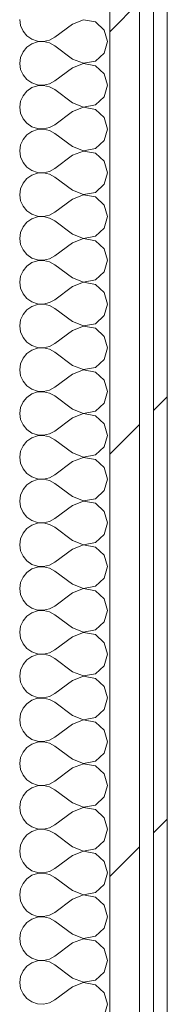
# Model space of a CAD drawing. Header units: millimetres. Extents: x -40968 to 77376, y -17881 to 4746.
# Tile 135 of 180: x -3638 to -3574, y -16524 to -16095. Entities that reach past the tile are written whole.
import ezdxf

# ---------------------------------------------------------------- set-up
doc = ezdxf.new("R2010")
doc.units = ezdxf.units.MM
doc.header["$MEASUREMENT"] = 0
doc.linetypes.add('Wipeout_Contour', pattern=[1000, 0, -1000])
doc.layers.add('Nuevo_08_E_Envans secs', color=7, linetype='Continuous')
doc.layers.add('Nuevo_08_E_Envans secs_Pluma_Nº__1', color=7, linetype='Continuous', lineweight=5)
for name, color, linetype, lineweight, true_color in [('Nuevo_08_E_Envans secs_Pluma_Nº__102', 7, 'Continuous', 5, 0xcccccc), ('Nuevo_08_E_Envans secs_Pluma_Nº__171', 171, 'Continuous', 13, 0xaaaaff), ('Nuevo_08_E_Envans secs_Pluma_Nº__177', 7, 'Continuous', 15, 0xf7e046)]:
    doc.layers.add(name, color=color, linetype=linetype, lineweight=lineweight, true_color=true_color)
pattern_1 = [(45, (0, 0), (-183.8478, 183.8478), [195, -65]), (45, (7e-14, 183.85), (-183.8478, 183.8478), [195, -65])]

# ---------------------------------------------------------------- blocks, each defined once
blk = doc.blocks.new('*X502')
at = {"layer": 'Nuevo_08_E_Envans secs_Pluma_Nº__102', "color": 254, "linetype": 'Continuous', "lineweight": 5, "true_color": 0xcccccc}
for p, q in [((-3637.94, -16095.24), (-3637.58, -16097.84)), ((-3610.23, -16095.28), (-3615.08, -16097.14)), ((-3605.11, -16096.24), (-3610.23, -16095.28)), ((-3601.27, -16099.75), (-3605.11, -16096.24)), ((-3637.58, -16097.84), (-3636.52, -16100.25)), ((-3636.52, -16100.25), (-3634.84, -16102.27)), ((-3615.08, -16097.14), (-3622.7, -16102.86)), ((-3599.85, -16104.76), (-3601.27, -16099.75)), ((-3634.84, -16102.27), (-3632.68, -16103.76)), ((-3632.68, -16103.76), (-3630.19, -16104.6)), ((-3630.19, -16104.93), (-3632.68, -16105.77)), ((-3630.19, -16104.6), (-3627.56, -16104.72)), ((-3627.56, -16104.8), (-3630.19, -16104.93)), ((-3627.56, -16104.72), (-3625, -16104.13)), ((-3625, -16105.4), (-3627.56, -16104.8)), ((-3625, -16104.13), (-3622.7, -16102.86)), ((-3622.7, -16106.67), (-3625, -16105.4)), ((-3601.27, -16109.77), (-3599.85, -16104.76)), ((-3636.52, -16109.28), (-3637.58, -16111.68)), ((-3634.84, -16107.26), (-3636.52, -16109.28)), ((-3632.68, -16105.77), (-3634.84, -16107.26)), ((-3615.08, -16112.38), (-3622.7, -16106.67)), ((-3605.11, -16113.28), (-3601.27, -16109.77)), ((-3637.58, -16111.68), (-3637.94, -16114.29)), ((-3615.08, -16112.38), (-3610.23, -16114.25)), ((-3610.23, -16114.25), (-3605.11, -16113.28)), ((-3637.94, -16114.29), (-3637.58, -16116.89)), ((-3637.58, -16116.89), (-3636.52, -16119.29)), ((-3615.08, -16116.19), (-3622.7, -16121.9)), ((-3610.23, -16114.32), (-3615.08, -16116.19)), ((-3605.11, -16115.29), (-3610.23, -16114.32)), ((-3601.27, -16118.8), (-3605.11, -16115.29)), ((-3636.52, -16119.29), (-3634.84, -16121.32)), ((-3634.84, -16121.32), (-3632.68, -16122.8)), ((-3632.68, -16122.8), (-3630.19, -16123.64)), ((-3625, -16123.18), (-3622.7, -16121.9)), ((-3599.85, -16123.81), (-3601.27, -16118.8)), ((-3634.84, -16126.3), (-3636.52, -16128.33)), ((-3632.68, -16124.81), (-3634.84, -16126.3)), ((-3630.19, -16123.98), (-3632.68, -16124.81)), ((-3630.19, -16123.64), (-3627.56, -16123.77)), ((-3627.56, -16123.85), (-3630.19, -16123.98)), ((-3627.56, -16123.77), (-3625, -16123.18)), ((-3625, -16124.44), (-3627.56, -16123.85)), ((-3622.7, -16125.71), (-3625, -16124.44)), ((-3615.08, -16131.43), (-3622.7, -16125.71)), ((-3601.27, -16128.82), (-3599.85, -16123.81)), ((-3637.58, -16130.73), (-3637.94, -16133.33)), ((-3636.52, -16128.33), (-3637.58, -16130.73)), ((-3605.11, -16132.33), (-3601.27, -16128.82)), ((-3637.94, -16133.33), (-3637.58, -16135.94)), ((-3615.08, -16135.24), (-3622.7, -16140.95)), ((-3615.08, -16131.43), (-3610.23, -16133.29)), ((-3610.23, -16133.37), (-3615.08, -16135.24)), ((-3610.23, -16133.29), (-3605.11, -16132.33)), ((-3605.11, -16134.34), (-3610.23, -16133.37)), ((-3601.27, -16137.85), (-3605.11, -16134.34)), ((-3637.58, -16135.94), (-3636.52, -16138.34)), ((-3636.52, -16138.34), (-3634.84, -16140.36)), ((-3599.85, -16142.86), (-3601.27, -16137.85)), ((-3634.84, -16140.36), (-3632.68, -16141.85)), ((-3632.68, -16143.86), (-3634.84, -16145.35)), ((-3632.68, -16141.85), (-3630.19, -16142.69)), ((-3630.19, -16143.02), (-3632.68, -16143.86)), ((-3630.19, -16142.69), (-3627.56, -16142.82)), ((-3627.56, -16142.9), (-3630.19, -16143.02)), ((-3627.56, -16142.82), (-3625, -16142.22)), ((-3625, -16143.49), (-3627.56, -16142.9)), ((-3625, -16142.22), (-3622.7, -16140.95)), ((-3622.7, -16144.76), (-3625, -16143.49)), ((-3601.27, -16147.86), (-3599.85, -16142.86)), ((-3636.52, -16147.37), (-3637.58, -16149.78)), ((-3634.84, -16145.35), (-3636.52, -16147.37)), ((-3615.08, -16150.48), (-3622.7, -16144.76)), ((-3605.11, -16151.38), (-3601.27, -16147.86)), ((-3637.58, -16149.78), (-3637.94, -16152.38)), ((-3637.94, -16152.38), (-3637.58, -16154.98)), ((-3615.08, -16150.48), (-3610.23, -16152.34)), ((-3610.23, -16152.42), (-3615.08, -16154.29)), ((-3610.23, -16152.34), (-3605.11, -16151.38)), ((-3605.11, -16153.39), (-3610.23, -16152.42)), ((-3637.58, -16154.98), (-3636.52, -16157.39)), ((-3615.08, -16154.29), (-3622.7, -16160)), ((-3601.27, -16156.9), (-3605.11, -16153.39)), ((-3599.85, -16161.9), (-3601.27, -16156.9)), ((-3636.52, -16157.39), (-3634.84, -16159.41)), ((-3634.84, -16159.41), (-3632.68, -16160.9)), ((-3632.68, -16160.9), (-3630.19, -16161.74)), ((-3627.56, -16161.87), (-3625, -16161.27)), ((-3625, -16161.27), (-3622.7, -16160)), ((-3634.84, -16164.4), (-3636.52, -16166.42)), ((-3632.68, -16162.91), (-3634.84, -16164.4)), ((-3630.19, -16162.07), (-3632.68, -16162.91)), ((-3630.19, -16161.74), (-3627.56, -16161.87)), ((-3627.56, -16161.94), (-3630.19, -16162.07)), ((-3625, -16162.54), (-3627.56, -16161.94)), ((-3622.7, -16163.81), (-3625, -16162.54)), ((-3615.08, -16169.52), (-3622.7, -16163.81)), ((-3601.27, -16166.91), (-3599.85, -16161.9)), ((-3637.58, -16168.83), (-3637.94, -16171.43)), ((-3636.52, -16166.42), (-3637.58, -16168.83)), ((-3615.08, -16169.52), (-3610.23, -16171.39)), ((-3605.11, -16170.42), (-3601.27, -16166.91)), ((-3637.94, -16171.43), (-3637.58, -16174.03)), ((-3637.58, -16174.03), (-3636.52, -16176.44)), ((-3615.08, -16173.33), (-3622.7, -16179.05)), ((-3610.23, -16171.47), (-3615.08, -16173.33)), ((-3610.23, -16171.39), (-3605.11, -16170.42)), ((-3605.11, -16172.43), (-3610.23, -16171.47)), ((-3601.27, -16175.95), (-3605.11, -16172.43)), ((-3636.52, -16176.44), (-3634.84, -16178.46)), ((-3634.84, -16178.46), (-3632.68, -16179.95)), ((-3599.85, -16180.95), (-3601.27, -16175.95)), ((-3632.68, -16181.96), (-3634.84, -16183.45)), ((-3632.68, -16179.95), (-3630.19, -16180.79)), ((-3630.19, -16181.12), (-3632.68, -16181.96)), ((-3630.19, -16180.79), (-3627.56, -16180.91)), ((-3627.56, -16180.99), (-3630.19, -16181.12)), ((-3627.56, -16180.91), (-3625, -16180.32)), ((-3625, -16181.59), (-3627.56, -16180.99)), ((-3625, -16180.32), (-3622.7, -16179.05)), ((-3622.7, -16182.86), (-3625, -16181.59)), ((-3601.27, -16185.96), (-3599.85, -16180.95)), ((-3636.52, -16185.47), (-3637.58, -16187.87)), ((-3634.84, -16183.45), (-3636.52, -16185.47)), ((-3615.08, -16188.57), (-3622.7, -16182.86)), ((-3605.11, -16189.47), (-3601.27, -16185.96)), ((-3637.58, -16187.87), (-3637.94, -16190.48)), ((-3637.94, -16190.48), (-3637.58, -16193.08)), ((-3615.08, -16188.57), (-3610.23, -16190.44)), ((-3610.23, -16190.51), (-3615.08, -16192.38)), ((-3610.23, -16190.44), (-3605.11, -16189.47)), ((-3605.11, -16191.48), (-3610.23, -16190.51)), ((-3637.58, -16193.08), (-3636.52, -16195.48)), ((-3636.52, -16195.48), (-3634.84, -16197.51)), ((-3615.08, -16192.38), (-3622.7, -16198.1)), ((-3601.27, -16194.99), (-3605.11, -16191.48)), ((-3599.85, -16200), (-3601.27, -16194.99)), ((-3634.84, -16197.51), (-3632.68, -16198.99)), ((-3632.68, -16198.99), (-3630.19, -16199.83)), ((-3630.19, -16199.83), (-3627.56, -16199.96)), ((-3627.56, -16199.96), (-3625, -16199.37)), ((-3625, -16199.37), (-3622.7, -16198.1)), ((-3634.84, -16202.49), (-3636.52, -16204.52)), ((-3632.68, -16201.01), (-3634.84, -16202.49)), ((-3630.19, -16200.17), (-3632.68, -16201.01)), ((-3627.56, -16200.04), (-3630.19, -16200.17)), ((-3625, -16200.63), (-3627.56, -16200.04)), ((-3622.7, -16201.9), (-3625, -16200.63)), ((-3615.08, -16207.62), (-3622.7, -16201.9)), ((-3601.27, -16205.01), (-3599.85, -16200)), ((-3637.58, -16206.92), (-3637.94, -16209.52)), ((-3636.52, -16204.52), (-3637.58, -16206.92)), ((-3615.08, -16207.62), (-3610.23, -16209.49)), ((-3610.23, -16209.49), (-3605.11, -16208.52)), ((-3605.11, -16208.52), (-3601.27, -16205.01)), ((-3637.94, -16209.52), (-3637.58, -16212.13)), ((-3637.58, -16212.13), (-3636.52, -16214.53)), ((-3615.08, -16211.43), (-3622.7, -16217.14)), ((-3610.23, -16209.56), (-3615.08, -16211.43)), ((-3605.11, -16210.53), (-3610.23, -16209.56)), ((-3601.27, -16214.04), (-3605.11, -16210.53)), ((-3636.52, -16214.53), (-3634.84, -16216.55)), ((-3634.84, -16216.55), (-3632.68, -16218.04)), ((-3599.85, -16219.05), (-3601.27, -16214.04)), ((-3632.68, -16220.05), (-3634.84, -16221.54)), ((-3632.68, -16218.04), (-3630.19, -16218.88)), ((-3630.19, -16219.21), (-3632.68, -16220.05)), ((-3630.19, -16218.88), (-3627.56, -16219.01)), ((-3627.56, -16219.09), (-3630.19, -16219.21)), ((-3627.56, -16219.01), (-3625, -16218.41)), ((-3625, -16219.68), (-3627.56, -16219.09)), ((-3625, -16218.41), (-3622.7, -16217.14)), ((-3622.7, -16220.95), (-3625, -16219.68)), ((-3615.08, -16226.67), (-3622.7, -16220.95)), ((-3601.27, -16224.05), (-3599.85, -16219.05)), ((-3636.52, -16223.56), (-3637.58, -16225.97)), ((-3634.84, -16221.54), (-3636.52, -16223.56)), ((-3605.11, -16227.57), (-3601.27, -16224.05)), ((-3637.58, -16225.97), (-3637.94, -16228.57)), ((-3637.94, -16228.57), (-3637.58, -16231.17)), ((-3615.08, -16226.67), (-3610.23, -16228.53)), ((-3610.23, -16228.61), (-3615.08, -16230.48)), ((-3610.23, -16228.53), (-3605.11, -16227.57)), ((-3605.11, -16229.58), (-3610.23, -16228.61)), ((-3601.27, -16233.09), (-3605.11, -16229.58)), ((-3637.58, -16231.17), (-3636.52, -16233.58)), ((-3636.52, -16233.58), (-3634.84, -16235.6)), ((-3615.08, -16230.48), (-3622.7, -16236.19)), ((-3599.85, -16238.1), (-3601.27, -16233.09)), ((-3634.84, -16235.6), (-3632.68, -16237.09)), ((-3632.68, -16237.09), (-3630.19, -16237.93)), ((-3630.19, -16238.26), (-3632.68, -16239.1)), ((-3630.19, -16237.93), (-3627.56, -16238.06)), ((-3627.56, -16238.13), (-3630.19, -16238.26)), ((-3627.56, -16238.06), (-3625, -16237.46)), ((-3625, -16238.73), (-3627.56, -16238.13)), ((-3625, -16237.46), (-3622.7, -16236.19)), ((-3601.27, -16243.1), (-3599.85, -16238.1)), ((-3636.52, -16242.61), (-3637.58, -16245.02)), ((-3634.84, -16240.59), (-3636.52, -16242.61)), ((-3632.68, -16239.1), (-3634.84, -16240.59)), ((-3622.7, -16240), (-3625, -16238.73)), ((-3615.08, -16245.71), (-3622.7, -16240)), ((-3637.58, -16245.02), (-3637.94, -16247.62)), ((-3615.08, -16245.71), (-3610.23, -16247.58)), ((-3610.23, -16247.58), (-3605.11, -16246.61)), ((-3605.11, -16246.61), (-3601.27, -16243.1)), ((-3637.94, -16247.62), (-3637.58, -16250.22)), ((-3637.58, -16250.22), (-3636.52, -16252.63)), ((-3615.08, -16249.52), (-3622.7, -16255.24)), ((-3610.23, -16247.66), (-3615.08, -16249.52)), ((-3605.11, -16248.62), (-3610.23, -16247.66)), ((-3601.27, -16252.14), (-3605.11, -16248.62)), ((-3636.52, -16252.63), (-3634.84, -16254.65)), ((-3634.84, -16254.65), (-3632.68, -16256.14)), ((-3625, -16256.51), (-3622.7, -16255.24)), ((-3599.85, -16257.14), (-3601.27, -16252.14)), ((-3634.84, -16259.64), (-3636.52, -16261.66)), ((-3632.68, -16258.15), (-3634.84, -16259.64)), ((-3632.68, -16256.14), (-3630.19, -16256.98)), ((-3630.19, -16257.31), (-3632.68, -16258.15)), ((-3630.19, -16256.98), (-3627.56, -16257.1)), ((-3627.56, -16257.18), (-3630.19, -16257.31)), ((-3627.56, -16257.1), (-3625, -16256.51)), ((-3625, -16257.78), (-3627.56, -16257.18)), ((-3622.7, -16259.05), (-3625, -16257.78)), ((-3615.08, -16264.76), (-3622.7, -16259.05)), ((-3601.27, -16262.15), (-3599.85, -16257.14)), ((-3637.58, -16264.06), (-3637.94, -16266.67)), ((-3636.52, -16261.66), (-3637.58, -16264.06)), ((-3605.11, -16265.66), (-3601.27, -16262.15)), ((-3637.94, -16266.67), (-3637.58, -16269.27)), ((-3615.08, -16264.76), (-3610.23, -16266.63)), ((-3610.23, -16266.71), (-3615.08, -16268.57)), ((-3610.23, -16266.63), (-3605.11, -16265.66)), ((-3605.11, -16267.67), (-3610.23, -16266.71)), ((-3601.27, -16271.18), (-3605.11, -16267.67)), ((-3637.58, -16269.27), (-3636.52, -16271.67)), ((-3636.52, -16271.67), (-3634.84, -16273.7)), ((-3615.08, -16268.57), (-3622.7, -16274.29)), ((-3599.85, -16276.19), (-3601.27, -16271.18)), ((-3634.84, -16273.7), (-3632.68, -16275.19)), ((-3632.68, -16275.19), (-3630.19, -16276.02)), ((-3630.19, -16276.36), (-3632.68, -16277.2)), ((-3630.19, -16276.02), (-3627.56, -16276.15)), ((-3627.56, -16276.23), (-3630.19, -16276.36)), ((-3627.56, -16276.15), (-3625, -16275.56)), ((-3625, -16276.82), (-3627.56, -16276.23)), ((-3625, -16275.56), (-3622.7, -16274.29)), ((-3622.7, -16278.1), (-3625, -16276.82)), ((-3601.27, -16281.2), (-3599.85, -16276.19)), ((-3636.52, -16280.71), (-3637.58, -16283.11)), ((-3634.84, -16278.68), (-3636.52, -16280.71)), ((-3632.68, -16277.2), (-3634.84, -16278.68)), ((-3615.08, -16283.81), (-3622.7, -16278.1)), ((-3605.11, -16284.71), (-3601.27, -16281.2)), ((-3637.58, -16283.11), (-3637.94, -16285.71)), ((-3615.08, -16283.81), (-3610.23, -16285.68)), ((-3610.23, -16285.68), (-3605.11, -16284.71)), ((-3637.94, -16285.71), (-3637.58, -16288.32)), ((-3637.58, -16288.32), (-3636.52, -16290.72)), ((-3615.08, -16287.62), (-3622.7, -16293.33)), ((-3610.23, -16285.75), (-3615.08, -16287.62)), ((-3605.11, -16286.72), (-3610.23, -16285.75)), ((-3601.27, -16290.23), (-3605.11, -16286.72)), ((-3636.52, -16290.72), (-3634.84, -16292.74)), ((-3634.84, -16292.74), (-3632.68, -16294.23)), ((-3632.68, -16294.23), (-3630.19, -16295.07)), ((-3625, -16294.6), (-3622.7, -16293.33)), ((-3599.85, -16295.24), (-3601.27, -16290.23)), ((-3634.84, -16297.73), (-3636.52, -16299.75)), ((-3632.68, -16296.24), (-3634.84, -16297.73)), ((-3630.19, -16295.4), (-3632.68, -16296.24)), ((-3630.19, -16295.07), (-3627.56, -16295.2)), ((-3627.56, -16295.28), (-3630.19, -16295.4)), ((-3627.56, -16295.2), (-3625, -16294.6)), ((-3625, -16295.87), (-3627.56, -16295.28)), ((-3622.7, -16297.14), (-3625, -16295.87)), ((-3615.08, -16302.86), (-3622.7, -16297.14)), ((-3601.27, -16300.25), (-3599.85, -16295.24)), ((-3637.58, -16302.16), (-3637.94, -16304.76)), ((-3636.52, -16299.75), (-3637.58, -16302.16)), ((-3605.11, -16303.76), (-3601.27, -16300.25)), ((-3637.94, -16304.76), (-3637.58, -16307.36)), ((-3615.08, -16306.67), (-3622.7, -16312.38)), ((-3615.08, -16302.86), (-3610.23, -16304.72)), ((-3610.23, -16304.8), (-3615.08, -16306.67)), ((-3610.23, -16304.72), (-3605.11, -16303.76)), ((-3605.11, -16305.77), (-3610.23, -16304.8)), ((-3601.27, -16309.28), (-3605.11, -16305.77)), ((-3637.58, -16307.36), (-3636.52, -16309.77)), ((-3636.52, -16309.77), (-3634.84, -16311.79)), ((-3599.85, -16314.29), (-3601.27, -16309.28)), ((-3634.84, -16311.79), (-3632.68, -16313.28)), ((-3632.68, -16315.29), (-3634.84, -16316.78)), ((-3632.68, -16313.28), (-3630.19, -16314.12)), ((-3630.19, -16314.45), (-3632.68, -16315.29)), ((-3630.19, -16314.12), (-3627.56, -16314.25)), ((-3627.56, -16314.32), (-3630.19, -16314.45)), ((-3627.56, -16314.25), (-3625, -16313.65)), ((-3625, -16314.92), (-3627.56, -16314.32)), ((-3625, -16313.65), (-3622.7, -16312.38)), ((-3622.7, -16316.19), (-3625, -16314.92)), ((-3601.27, -16319.29), (-3599.85, -16314.29)), ((-3636.52, -16318.8), (-3637.58, -16321.21)), ((-3634.84, -16316.78), (-3636.52, -16318.8)), ((-3615.08, -16321.9), (-3622.7, -16316.19)), ((-3605.11, -16322.8), (-3601.27, -16319.29)), ((-3637.58, -16321.21), (-3637.94, -16323.81)), ((-3637.94, -16323.81), (-3637.58, -16326.41)), ((-3615.08, -16321.9), (-3610.23, -16323.77)), ((-3610.23, -16323.85), (-3615.08, -16325.71)), ((-3610.23, -16323.77), (-3605.11, -16322.8)), ((-3605.11, -16324.81), (-3610.23, -16323.85)), ((-3637.58, -16326.41), (-3636.52, -16328.82)), ((-3615.08, -16325.71), (-3622.7, -16331.43)), ((-3601.27, -16328.33), (-3605.11, -16324.81)), ((-3599.85, -16333.33), (-3601.27, -16328.33)), ((-3636.52, -16328.82), (-3634.84, -16330.84)), ((-3634.84, -16330.84), (-3632.68, -16332.33)), ((-3632.68, -16332.33), (-3630.19, -16333.17)), ((-3627.56, -16333.29), (-3625, -16332.7)), ((-3625, -16332.7), (-3622.7, -16331.43)), ((-3634.84, -16335.83), (-3636.52, -16337.85)), ((-3632.68, -16334.34), (-3634.84, -16335.83)), ((-3630.19, -16333.5), (-3632.68, -16334.34)), ((-3630.19, -16333.17), (-3627.56, -16333.29)), ((-3627.56, -16333.37), (-3630.19, -16333.5)), ((-3625, -16333.97), (-3627.56, -16333.37)), ((-3622.7, -16335.24), (-3625, -16333.97)), ((-3615.08, -16340.95), (-3622.7, -16335.24)), ((-3601.27, -16338.34), (-3599.85, -16333.33)), ((-3637.58, -16340.25), (-3637.94, -16342.86)), ((-3636.52, -16337.85), (-3637.58, -16340.25)), ((-3615.08, -16340.95), (-3610.23, -16342.82)), ((-3605.11, -16341.85), (-3601.27, -16338.34)), ((-3637.94, -16342.86), (-3637.58, -16345.46)), ((-3637.58, -16345.46), (-3636.52, -16347.86)), ((-3615.08, -16344.76), (-3622.7, -16350.48)), ((-3610.23, -16342.9), (-3615.08, -16344.76)), ((-3610.23, -16342.82), (-3605.11, -16341.85)), ((-3605.11, -16343.86), (-3610.23, -16342.9)), ((-3601.27, -16347.37), (-3605.11, -16343.86)), ((-3636.52, -16347.86), (-3634.84, -16349.89)), ((-3634.84, -16349.89), (-3632.68, -16351.38)), ((-3599.85, -16352.38), (-3601.27, -16347.37)), ((-3632.68, -16353.39), (-3634.84, -16354.87)), ((-3632.68, -16351.38), (-3630.19, -16352.22)), ((-3630.19, -16352.55), (-3632.68, -16353.39)), ((-3630.19, -16352.22), (-3627.56, -16352.34)), ((-3627.56, -16352.42), (-3630.19, -16352.55)), ((-3627.56, -16352.34), (-3625, -16351.75)), ((-3625, -16353.01), (-3627.56, -16352.42)), ((-3625, -16351.75), (-3622.7, -16350.48)), ((-3622.7, -16354.29), (-3625, -16353.01)), ((-3601.27, -16357.39), (-3599.85, -16352.38)), ((-3636.52, -16356.9), (-3637.58, -16359.3)), ((-3634.84, -16354.87), (-3636.52, -16356.9)), ((-3615.08, -16360), (-3622.7, -16354.29)), ((-3605.11, -16360.9), (-3601.27, -16357.39)), ((-3637.58, -16359.3), (-3637.94, -16361.9)), ((-3637.94, -16361.9), (-3637.58, -16364.51)), ((-3615.08, -16360), (-3610.23, -16361.87)), ((-3610.23, -16361.94), (-3615.08, -16363.81)), ((-3610.23, -16361.87), (-3605.11, -16360.9)), ((-3605.11, -16362.91), (-3610.23, -16361.94)), ((-3637.58, -16364.51), (-3636.52, -16366.91)), ((-3636.52, -16366.91), (-3634.84, -16368.94)), ((-3615.08, -16363.81), (-3622.7, -16369.52)), ((-3601.27, -16366.42), (-3605.11, -16362.91)), ((-3599.85, -16371.43), (-3601.27, -16366.42)), ((-3634.84, -16368.94), (-3632.68, -16370.42)), ((-3632.68, -16370.42), (-3630.19, -16371.26)), ((-3630.19, -16371.26), (-3627.56, -16371.39)), ((-3627.56, -16371.39), (-3625, -16370.8)), ((-3625, -16370.8), (-3622.7, -16369.52)), ((-3634.84, -16373.92), (-3636.52, -16375.95)), ((-3632.68, -16372.43), (-3634.84, -16373.92)), ((-3630.19, -16371.59), (-3632.68, -16372.43)), ((-3627.56, -16371.47), (-3630.19, -16371.59)), ((-3625, -16372.06), (-3627.56, -16371.47)), ((-3622.7, -16373.33), (-3625, -16372.06)), ((-3615.08, -16379.05), (-3622.7, -16373.33)), ((-3601.27, -16376.44), (-3599.85, -16371.43)), ((-3637.58, -16378.35), (-3637.94, -16380.95)), ((-3636.52, -16375.95), (-3637.58, -16378.35)), ((-3615.08, -16379.05), (-3610.23, -16380.91)), ((-3610.23, -16380.91), (-3605.11, -16379.95)), ((-3605.11, -16379.95), (-3601.27, -16376.44)), ((-3637.94, -16380.95), (-3637.58, -16383.55)), ((-3637.58, -16383.55), (-3636.52, -16385.96)), ((-3615.08, -16382.86), (-3622.7, -16388.57)), ((-3610.23, -16380.99), (-3615.08, -16382.86)), ((-3605.11, -16381.96), (-3610.23, -16380.99)), ((-3601.27, -16385.47), (-3605.11, -16381.96)), ((-3636.52, -16385.96), (-3634.84, -16387.98)), ((-3634.84, -16387.98), (-3632.68, -16389.47)), ((-3599.85, -16390.48), (-3601.27, -16385.47)), ((-3632.68, -16391.48), (-3634.84, -16392.97)), ((-3632.68, -16389.47), (-3630.19, -16390.31)), ((-3630.19, -16390.64), (-3632.68, -16391.48)), ((-3630.19, -16390.31), (-3627.56, -16390.44)), ((-3627.56, -16390.51), (-3630.19, -16390.64)), ((-3627.56, -16390.44), (-3625, -16389.84)), ((-3625, -16391.11), (-3627.56, -16390.51)), ((-3625, -16389.84), (-3622.7, -16388.57)), ((-3622.7, -16392.38), (-3625, -16391.11)), ((-3615.08, -16398.1), (-3622.7, -16392.38)), ((-3601.27, -16395.48), (-3599.85, -16390.48)), ((-3636.52, -16394.99), (-3637.58, -16397.4)), ((-3634.84, -16392.97), (-3636.52, -16394.99)), ((-3605.11, -16398.99), (-3601.27, -16395.48)), ((-3637.58, -16397.4), (-3637.94, -16400)), ((-3637.94, -16400), (-3637.58, -16402.6)), ((-3615.08, -16398.1), (-3610.23, -16399.96)), ((-3610.23, -16400.04), (-3615.08, -16401.9)), ((-3610.23, -16399.96), (-3605.11, -16398.99)), ((-3605.11, -16401.01), (-3610.23, -16400.04)), ((-3601.27, -16404.52), (-3605.11, -16401.01)), ((-3637.58, -16402.6), (-3636.52, -16405.01)), ((-3636.52, -16405.01), (-3634.84, -16407.03)), ((-3615.08, -16401.9), (-3622.7, -16407.62)), ((-3599.85, -16409.52), (-3601.27, -16404.52)), ((-3634.84, -16407.03), (-3632.68, -16408.52)), ((-3632.68, -16408.52), (-3630.19, -16409.36)), ((-3630.19, -16409.69), (-3632.68, -16410.53)), ((-3630.19, -16409.36), (-3627.56, -16409.49)), ((-3627.56, -16409.56), (-3630.19, -16409.69)), ((-3627.56, -16409.49), (-3625, -16408.89)), ((-3625, -16410.16), (-3627.56, -16409.56)), ((-3625, -16408.89), (-3622.7, -16407.62)), ((-3601.27, -16414.53), (-3599.85, -16409.52)), ((-3636.52, -16414.04), (-3637.58, -16416.45)), ((-3634.84, -16412.02), (-3636.52, -16414.04)), ((-3632.68, -16410.53), (-3634.84, -16412.02)), ((-3622.7, -16411.43), (-3625, -16410.16)), ((-3615.08, -16417.14), (-3622.7, -16411.43)), ((-3637.58, -16416.45), (-3637.94, -16419.05)), ((-3615.08, -16417.14), (-3610.23, -16419.01)), ((-3610.23, -16419.01), (-3605.11, -16418.04)), ((-3605.11, -16418.04), (-3601.27, -16414.53)), ((-3637.94, -16419.05), (-3637.58, -16421.65)), ((-3637.58, -16421.65), (-3636.52, -16424.05)), ((-3615.08, -16420.95), (-3622.7, -16426.67)), ((-3610.23, -16419.09), (-3615.08, -16420.95)), ((-3605.11, -16420.05), (-3610.23, -16419.09)), ((-3601.27, -16423.56), (-3605.11, -16420.05)), ((-3636.52, -16424.05), (-3634.84, -16426.08)), ((-3634.84, -16426.08), (-3632.68, -16427.57)), ((-3625, -16427.94), (-3622.7, -16426.67)), ((-3599.85, -16428.57), (-3601.27, -16423.56)), ((-3634.84, -16431.06), (-3636.52, -16433.09)), ((-3632.68, -16429.58), (-3634.84, -16431.06)), ((-3632.68, -16427.57), (-3630.19, -16428.41)), ((-3630.19, -16428.74), (-3632.68, -16429.58)), ((-3630.19, -16428.41), (-3627.56, -16428.53)), ((-3627.56, -16428.61), (-3630.19, -16428.74)), ((-3627.56, -16428.53), (-3625, -16427.94)), ((-3625, -16429.2), (-3627.56, -16428.61)), ((-3622.7, -16430.48), (-3625, -16429.2)), ((-3615.08, -16436.19), (-3622.7, -16430.48)), ((-3601.27, -16433.58), (-3599.85, -16428.57)), ((-3637.58, -16435.49), (-3637.94, -16438.1)), ((-3636.52, -16433.09), (-3637.58, -16435.49)), ((-3605.11, -16437.09), (-3601.27, -16433.58)), ((-3637.94, -16438.1), (-3637.58, -16440.7)), ((-3615.08, -16436.19), (-3610.23, -16438.06)), ((-3610.23, -16438.13), (-3615.08, -16440)), ((-3610.23, -16438.06), (-3605.11, -16437.09)), ((-3605.11, -16439.1), (-3610.23, -16438.13)), ((-3601.27, -16442.61), (-3605.11, -16439.1)), ((-3637.58, -16440.7), (-3636.52, -16443.1)), ((-3636.52, -16443.1), (-3634.84, -16445.13)), ((-3615.08, -16440), (-3622.7, -16445.71)), ((-3599.85, -16447.62), (-3601.27, -16442.61)), ((-3634.84, -16445.13), (-3632.68, -16446.61)), ((-3632.68, -16446.61), (-3630.19, -16447.45)), ((-3630.19, -16447.78), (-3632.68, -16448.62)), ((-3630.19, -16447.45), (-3627.56, -16447.58)), ((-3627.56, -16447.66), (-3630.19, -16447.78)), ((-3627.56, -16447.58), (-3625, -16446.99)), ((-3625, -16448.25), (-3627.56, -16447.66)), ((-3625, -16446.99), (-3622.7, -16445.71)), ((-3622.7, -16449.52), (-3625, -16448.25)), ((-3601.27, -16452.63), (-3599.85, -16447.62)), ((-3636.52, -16452.14), (-3637.58, -16454.54)), ((-3634.84, -16450.11), (-3636.52, -16452.14)), ((-3632.68, -16448.62), (-3634.84, -16450.11)), ((-3615.08, -16455.24), (-3622.7, -16449.52)), ((-3605.11, -16456.14), (-3601.27, -16452.63)), ((-3637.58, -16454.54), (-3637.94, -16457.14)), ((-3615.08, -16455.24), (-3610.23, -16457.1)), ((-3610.23, -16457.1), (-3605.11, -16456.14)), ((-3637.94, -16457.14), (-3637.58, -16459.75)), ((-3637.58, -16459.75), (-3636.52, -16462.15)), ((-3615.08, -16459.05), (-3622.7, -16464.76)), ((-3610.23, -16457.18), (-3615.08, -16459.05)), ((-3605.11, -16458.15), (-3610.23, -16457.18)), ((-3601.27, -16461.66), (-3605.11, -16458.15)), ((-3636.52, -16462.15), (-3634.84, -16464.17)), ((-3634.84, -16464.17), (-3632.68, -16465.66)), ((-3632.68, -16465.66), (-3630.19, -16466.5)), ((-3625, -16466.03), (-3622.7, -16464.76)), ((-3599.85, -16466.67), (-3601.27, -16461.66)), ((-3634.84, -16469.16), (-3636.52, -16471.18)), ((-3632.68, -16467.67), (-3634.84, -16469.16)), ((-3630.19, -16466.83), (-3632.68, -16467.67)), ((-3630.19, -16466.5), (-3627.56, -16466.63)), ((-3627.56, -16466.71), (-3630.19, -16466.83)), ((-3627.56, -16466.63), (-3625, -16466.03)), ((-3625, -16467.3), (-3627.56, -16466.71)), ((-3622.7, -16468.57), (-3625, -16467.3)), ((-3615.08, -16474.29), (-3622.7, -16468.57)), ((-3601.27, -16471.67), (-3599.85, -16466.67)), ((-3637.58, -16473.59), (-3637.94, -16476.19)), ((-3636.52, -16471.18), (-3637.58, -16473.59)), ((-3605.11, -16475.19), (-3601.27, -16471.67)), ((-3637.94, -16476.19), (-3637.58, -16478.79)), ((-3615.08, -16478.1), (-3622.7, -16483.81)), ((-3615.08, -16474.29), (-3610.23, -16476.15)), ((-3610.23, -16476.23), (-3615.08, -16478.1)), ((-3610.23, -16476.15), (-3605.11, -16475.19)), ((-3605.11, -16477.2), (-3610.23, -16476.23)), ((-3601.27, -16480.71), (-3605.11, -16477.2)), ((-3637.58, -16478.79), (-3636.52, -16481.2)), ((-3636.52, -16481.2), (-3634.84, -16483.22)), ((-3599.85, -16485.71), (-3601.27, -16480.71)), ((-3634.84, -16483.22), (-3632.68, -16484.71)), ((-3632.68, -16486.72), (-3634.84, -16488.21)), ((-3632.68, -16484.71), (-3630.19, -16485.55)), ((-3630.19, -16485.88), (-3632.68, -16486.72)), ((-3630.19, -16485.55), (-3627.56, -16485.68)), ((-3627.56, -16485.75), (-3630.19, -16485.88)), ((-3627.56, -16485.68), (-3625, -16485.08)), ((-3625, -16486.35), (-3627.56, -16485.75)), ((-3625, -16485.08), (-3622.7, -16483.81)), ((-3622.7, -16487.62), (-3625, -16486.35)), ((-3601.27, -16490.72), (-3599.85, -16485.71)), ((-3636.52, -16490.23), (-3637.58, -16492.64)), ((-3634.84, -16488.21), (-3636.52, -16490.23)), ((-3615.08, -16493.33), (-3622.7, -16487.62)), ((-3605.11, -16494.23), (-3601.27, -16490.72)), ((-3637.58, -16492.64), (-3637.94, -16495.24)), ((-3637.94, -16495.24), (-3637.58, -16497.84)), ((-3615.08, -16493.33), (-3610.23, -16495.2)), ((-3610.23, -16495.28), (-3615.08, -16497.14)), ((-3610.23, -16495.2), (-3605.11, -16494.23)), ((-3605.11, -16496.24), (-3610.23, -16495.28)), ((-3637.58, -16497.84), (-3636.52, -16500.25)), ((-3615.08, -16497.14), (-3622.7, -16502.86)), ((-3601.27, -16499.75), (-3605.11, -16496.24)), ((-3599.85, -16504.76), (-3601.27, -16499.75)), ((-3636.52, -16500.25), (-3634.84, -16502.27)), ((-3634.84, -16502.27), (-3632.68, -16503.76)), ((-3632.68, -16503.76), (-3630.19, -16504.6)), ((-3627.56, -16504.72), (-3625, -16504.13)), ((-3625, -16504.13), (-3622.7, -16502.86)), ((-3634.84, -16507.26), (-3636.52, -16509.28)), ((-3632.68, -16505.77), (-3634.84, -16507.26)), ((-3630.19, -16504.93), (-3632.68, -16505.77)), ((-3630.19, -16504.6), (-3627.56, -16504.72)), ((-3627.56, -16504.8), (-3630.19, -16504.93)), ((-3625, -16505.4), (-3627.56, -16504.8)), ((-3622.7, -16506.67), (-3625, -16505.4)), ((-3615.08, -16512.38), (-3622.7, -16506.67)), ((-3601.27, -16509.77), (-3599.85, -16504.76)), ((-3637.58, -16511.68), (-3637.94, -16514.29)), ((-3636.52, -16509.28), (-3637.58, -16511.68)), ((-3615.08, -16512.38), (-3610.23, -16514.25)), ((-3605.11, -16513.28), (-3601.27, -16509.77)), ((-3637.94, -16514.29), (-3637.58, -16516.89)), ((-3637.58, -16516.89), (-3636.52, -16519.29)), ((-3615.08, -16516.19), (-3622.7, -16521.9)), ((-3610.23, -16514.32), (-3615.08, -16516.19)), ((-3610.23, -16514.25), (-3605.11, -16513.28)), ((-3605.11, -16515.29), (-3610.23, -16514.32)), ((-3601.27, -16518.8), (-3605.11, -16515.29)), ((-3636.52, -16519.29), (-3634.84, -16521.32)), ((-3634.84, -16521.32), (-3632.68, -16522.8)), ((-3599.85, -16523.81), (-3601.27, -16518.8)), ((-3632.68, -16522.8), (-3630.19, -16523.64)), ((-3630.19, -16523.64), (-3627.56, -16523.77)), ((-3627.56, -16523.77), (-3625, -16523.18)), ((-3625, -16523.18), (-3622.7, -16521.9)), ((-3601.27, -16528.82), (-3599.85, -16523.81))]:
    blk.add_line(p, q, dxfattribs=at)
blk = doc.blocks.new('Muro_156_5', base_point=(-3573.89, -17276.98))
at = {"color": 254, "linetype": 'Wipeout_Contour', "lineweight": 0, "ltscale": 63230.89992}
blk.add_wipeout([(-3585.89, -17130.98), (-3585.89, -13646.98), (-3598.89, -13646.98), (-3598.89, -17130.98)], dxfattribs=at).dxf.layer = 'Nuevo_08_E_Envans secs'
at = {"color": 254, "linetype": 'Wipeout_Contour', "lineweight": 0, "ltscale": 63216.671369}
blk.add_wipeout([(-3573.89, -17130.98), (-3573.89, -13646.98), (-3579.89, -13646.98), (-3579.89, -17130.98)], dxfattribs=at).dxf.layer = 'Nuevo_08_E_Envans secs'
at = {"layer": 'Nuevo_08_E_Envans secs_Pluma_Nº__171', "linetype": 'Continuous', "lineweight": 13, "true_color": 0xaaaaff}
h = blk.add_hatch(dxfattribs=at)
h.set_pattern_fill('Panellat_HPL_0005', color=161, style=0, pattern_type=2)
h.set_pattern_definition(pattern_1)
h.paths.add_polyline_path([(-3573.89, -17130.98), (-3573.89, -13646.98), (-3579.89, -13646.98), (-3579.89, -17130.98)])
at = {"layer": 'Nuevo_08_E_Envans secs_Pluma_Nº__177', "linetype": 'Continuous', "lineweight": 15, "true_color": 0xf7e046}
h = blk.add_hatch(dxfattribs=at)
h.set_pattern_fill('Panellat_HPL_0005', color=53, style=0, pattern_type=2)
h.set_pattern_definition(pattern_1)
h.paths.add_polyline_path([(-3585.89, -17130.98), (-3585.89, -13646.98), (-3598.89, -13646.98), (-3598.89, -17130.98)])
at = {"layer": 'Nuevo_08_E_Envans secs_Pluma_Nº__1', "color": 7, "linetype": 'Continuous', "lineweight": 5}
for p, q in [((-3598.89, -17130.98), (-3598.89, -13646.98)), ((-3585.89, -17130.98), (-3585.89, -13646.98)), ((-3579.89, -17130.98), (-3579.89, -13646.98))]:
    blk.add_line(p, q, dxfattribs=at)
at = {"layer": 'Nuevo_08_E_Envans secs_Pluma_Nº__1', "color": 7, "linetype": 'Continuous', "lineweight": 5, "flags": 128}
blk.add_lwpolyline([(-3573.89, -17130.98), (-3573.89, -13646.98)], dxfattribs=at)
at = {"layer": 'Nuevo_08_E_Envans secs', "color": 7, "lineweight": 20}
blk.add_blockref('*X502', (0, 0), dxfattribs=at)

msp = doc.modelspace()

# ---------------------------------------------------------------- block references
at = {"layer": 'Nuevo_08_E_Envans secs', "color": 7, "lineweight": 20}
msp.add_blockref('Muro_156_5', (-3573.89, -17276.98), dxfattribs=at)

doc.saveas('drawing.dxf')
